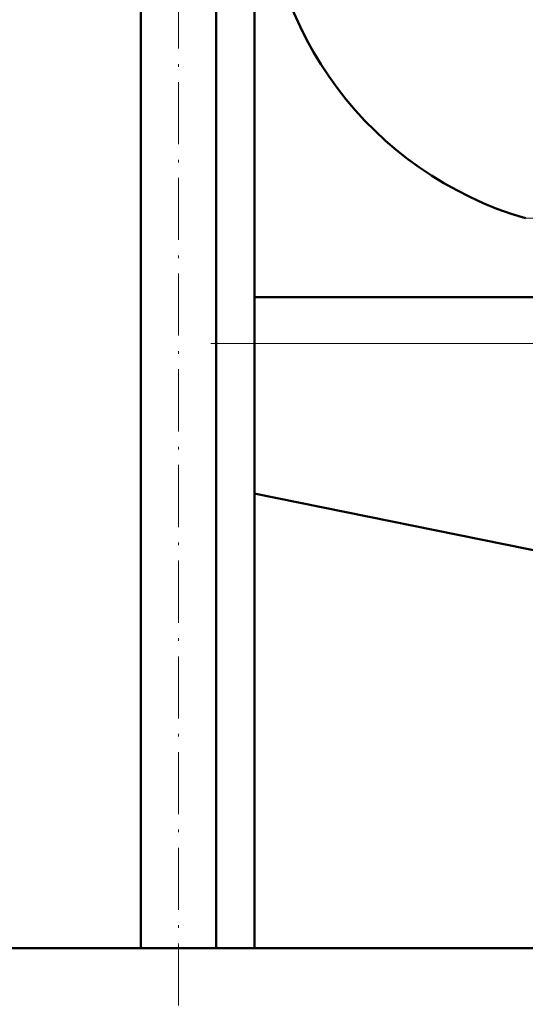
# Model space of a CAD drawing. Extents: x -2065 to 2446, y -2159 to 856.
# Tile 30 of 57: x -41 to 57, y -243 to -53. Entities that reach past the tile are written whole.
import ezdxf

# ---------------------------------------------------------------- set-up
doc = ezdxf.new("R2010")
doc.units = 0
doc.linetypes.add('DASHDOT', pattern=[18.5, 12, -3, 0.5, -3])

msp = doc.modelspace()

# ---------------------------------------------------------------- linework, layer by layer
at = {"color": 7, "linetype": 'DASHDOT', "lineweight": 18}
for p, q in [((-10.1, -261.99), (-10.1, 93.27)), ((96.97, -115.54), (-3.84, -115.54))]:
    msp.add_line(p, q, dxfattribs=at)
at = {"color": 7, "lineweight": 50}
for p, q in [((-17.4, -232.39), (-17.4, -1.04)), ((-2.8, -232.39), (-2.8, -1.04)), ((4.57, -232.39), (4.57, -1.04)), ((4.56, -106.54), (79.57, -106.54)), ((88.57, -161.54), (4.56, -144.49)), ((133.12, -232.39), (-323.43, -232.39)), ((4.56, -232.39), (133.12, -232.39))]:
    msp.add_line(p, q, dxfattribs=at)
at = {"color": 7, "lineweight": 18}
for p, q in [((56.97, -91.29), (122.56, -91.29)), ((4.56, -115.54), (88.57, -115.54))]:
    msp.add_line(p, q, dxfattribs=at)
at = {"color": 7, "lineweight": 50}
msp.add_arc((76.57, -24.09), 70, 180, 253.7398, dxfattribs=at)

doc.saveas('drawing.dxf')
